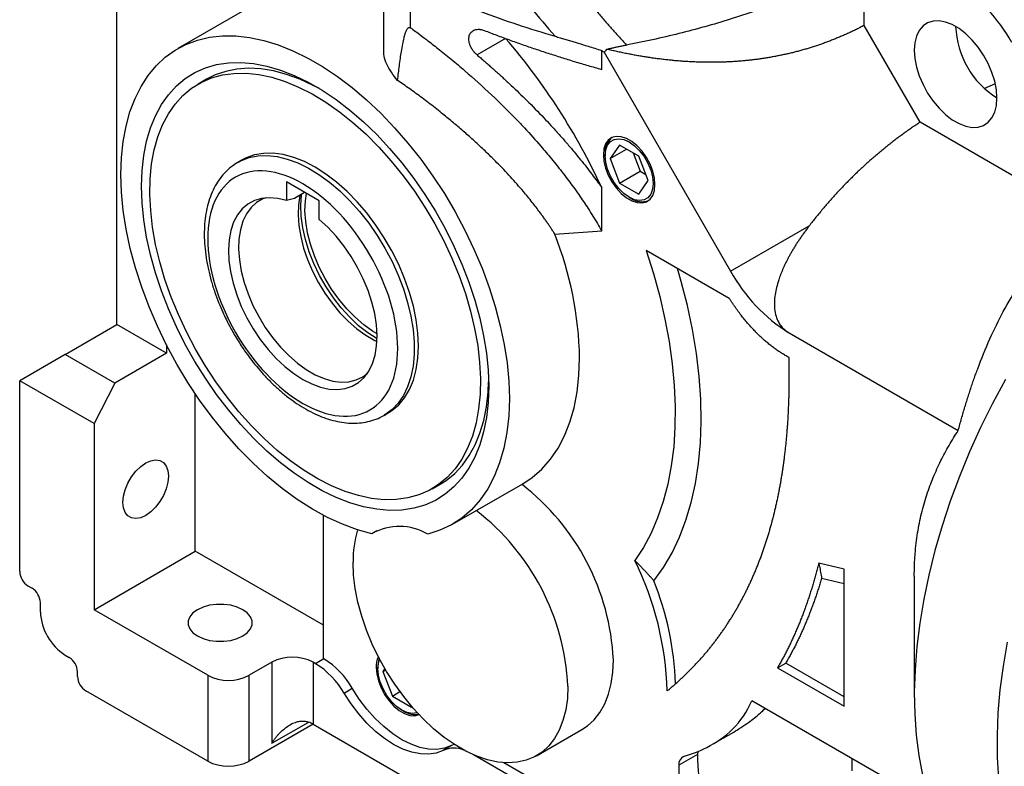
# Model space of a CAD drawing. Header units: inches. Extents: x 0 to 68, y 0 to 44.
# Tile 6 of 19: x 53.5 to 60.1, y 15.2 to 20.2. Entities that reach past the tile are written whole.
import ezdxf

# ---------------------------------------------------------------- set-up
doc = ezdxf.new("R2010")
doc.units = ezdxf.units.IN
doc.header["$LTSCALE"] = 4
doc.header["$MEASUREMENT"] = 0

msp = doc.modelspace()

# ---------------------------------------------------------------- linework, layer by layer
for p, q in [((55.9631, 20.7057), (55.9631, 19.9904)), ((59.201, 20.1552), (59.201, 20.5803)), ((56.1453, 20.139), (56.1453, 20.4412)), ((54.1658, 18.1394), (54.1658, 20.4219)), ((55.1894, 20.3529), (54.5769, 19.9993)), ((59.5775, 19.503), (59.201, 20.1552)), ((56.7856, 20.0681), (56.5931, 19.9569)), ((57.4325, 19.8593), (57.4325, 19.9871)), ((57.4492, 19.9748), (58.301, 18.4994)), ((54.7704, 19.7928), (54.7147, 19.7607)), ((60.0829, 19.7623), (60.0119, 19.7315)), ((60.6822, 18.8652), (59.5775, 19.503)), ((57.5534, 19.3497), (57.4891, 19.2582)), ((57.4891, 19.2582), (57.6005, 19.3225)), ((57.682, 19.2754), (57.5534, 19.3497)), ((55.01, 19.2492), (54.9821, 19.2331)), ((57.4562, 19.291), (57.4562, 19.2772)), ((57.4891, 19.2582), (57.5534, 19.0925)), ((57.6444, 19.2972), (57.6926, 19.1728)), ((57.7463, 19.1097), (57.682, 19.2754)), ((54.9821, 19.2331), (54.9852, 19.2349)), ((57.5534, 19.0925), (57.6926, 19.1728)), ((57.6926, 19.1728), (57.7302, 19.1511)), ((57.682, 19.0183), (57.7463, 19.1097)), ((55.529, 18.9736), (55.308, 19.1012)), ((55.308, 19.1012), (55.308, 18.9762)), ((57.4325, 18.7716), (57.4325, 19.064)), ((57.5534, 19.0925), (57.682, 19.0183)), ((55.3621, 18.9902), (55.308, 18.9762)), ((55.4312, 19.0301), (55.3621, 18.9902)), ((55.529, 18.8486), (55.529, 18.9736)), ((57.6177, 18.9975), (57.6297, 18.9906)), ((58.301, 18.4994), (58.8312, 18.8055)), ((57.1168, 18.7496), (57.4325, 18.7716)), ((58.2921, 18.3163), (57.7324, 18.6393)), ((53.8178, 17.9385), (54.1658, 18.1394)), ((54.4999, 17.9466), (54.1658, 18.1394)), ((58.6947, 18.0838), (59.8345, 17.4259)), ((54.4999, 18.004), (54.4999, 17.9466)), ((53.8178, 17.9385), (53.5116, 17.7617)), ((54.1519, 17.7457), (53.8178, 17.9385)), ((54.4999, 17.9466), (54.1519, 17.7457)), ((53.5116, 16.4758), (53.5116, 17.7617)), ((54.0127, 17.4724), (53.5116, 17.7617)), ((54.1519, 17.7457), (54.0127, 17.4724)), ((54.6947, 16.6124), (54.6947, 17.6738)), ((55.9663, 17.5283), (55.9941, 17.5444)), ((54.0127, 17.4724), (54.0127, 16.2187)), ((56.2894, 17.0329), (56.3451, 17.0651)), ((56.4272, 16.7943), (56.9004, 17.0675)), ((55.5577, 15.8892), (55.5577, 16.8551)), ((55.9175, 16.7497), (55.885, 16.731)), ((54.0127, 16.2187), (54.6947, 16.6124)), ((55.5577, 16.1142), (54.6947, 16.6124)), ((59.0654, 16.4923), (58.8953, 16.5333)), ((59.0654, 15.5681), (59.0654, 16.4923)), ((58.9142, 16.4307), (59.0654, 16.3943)), ((59.5387, 16.4457), (59.5387, 15.6422)), ((53.5673, 16.3794), (53.5951, 16.3633)), ((53.6508, 16.2026), (53.6508, 16.2669)), ((54.7782, 15.7767), (54.0127, 16.2187)), ((53.8178, 15.9133), (53.8456, 15.8972)), ((55.2097, 15.8651), (55.0566, 15.7767)), ((55.2097, 15.8651), (55.2097, 15.3186)), ((55.4881, 15.8651), (55.4881, 15.4472)), ((55.5055, 15.8551), (55.4881, 15.8651)), ((55.5612, 15.8872), (55.5055, 15.8551)), ((55.5577, 15.8892), (55.5612, 15.8872)), ((58.6169, 15.827), (58.6726, 15.8592)), ((59.0654, 15.6324), (58.6726, 15.8592)), ((53.9013, 15.7686), (53.9013, 15.8008)), ((55.9252, 15.8356), (55.9252, 15.8218)), ((55.9716, 15.8221), (55.9581, 15.8028)), ((55.9581, 15.8028), (55.9767, 15.8135)), ((55.9581, 15.8028), (56.0224, 15.6371)), ((58.6169, 15.827), (59.0654, 15.5681)), ((54.7782, 15.7767), (54.7782, 15.1981)), ((55.0566, 15.1981), (55.0566, 15.7767)), ((54.7782, 15.1981), (53.957, 15.6722)), ((55.6966, 15.6571), (55.7523, 15.6892)), ((56.0224, 15.6371), (56.0733, 15.6665)), ((56.0224, 15.6371), (56.151, 15.5628)), ((59.6477, 14.9105), (58.4443, 15.6052)), ((56.0866, 15.5421), (56.0986, 15.5352)), ((56.151, 15.5628), (56.1531, 15.5659)), ((55.2097, 15.3186), (55.4541, 15.4597)), ((55.4882, 15.4472), (55.0566, 15.1981)), ((55.4881, 15.4472), (57.6503, 14.199)), ((56.9931, 15.2348), (57.2993, 15.4116)), ((58.1795, 15.3118), (58.3224, 15.3943)), ((56.421, 15.3032), (56.3654, 15.271)), ((56.4396, 15.311), (56.421, 15.3032)), ((58.0794, 15.2629), (58.0778, 15.244)), ((57.8544, 14.4991), (56.57, 15.2406)), ((58.0778, 15.244), (57.9519, 15.1713)), ((59.1211, 15.1341), (59.1211, 15.2145)), ((57.9519, 14.5071), (56.7724, 15.188)), ((57.9519, 15.1713), (57.9519, 14.5071))]:
    msp.add_line(p, q)
at = {"flags": 128}
for points in [[(60.0955, 19.6667), (60.0917, 19.7218), (60.0804, 19.7798), (60.0619, 19.8391), (60.0368, 19.898), (60.0056, 19.9551), (59.9693, 20.0086), (59.9289, 20.0572), (59.8854, 20.0996), (59.8401, 20.1345), (59.7941, 20.1611), (59.7487, 20.1785), (59.7052, 20.1864), (59.6648, 20.1844), (59.6285, 20.1728), (59.5974, 20.1517), (59.5722, 20.1218), (59.5538, 20.0838), (59.5425, 20.0388), (59.5387, 19.9881)], [(54.1936, 19.1521), (54.1975, 19.2656), (54.209, 19.3739), (54.228, 19.4765), (54.2546, 19.5728), (54.2885, 19.6622), (54.3295, 19.7441), (54.3774, 19.8182), (54.4319, 19.8839), (54.4926, 19.9408), (54.5593, 19.9888), (54.6315, 20.0273), (54.7089, 20.0563), (54.7908, 20.0756), (54.877, 20.085), (54.9668, 20.0845), (55.0598, 20.0741), (55.1553, 20.0539), (55.2529, 20.0239), (55.352, 19.9844), (55.4519, 19.9355), (55.5522, 19.8777), (55.6521, 19.8111), (55.7512, 19.7363), (55.8488, 19.6536), (55.9443, 19.5635), (56.0373, 19.4665), (56.1271, 19.3633), (56.2133, 19.2544), (56.2953, 19.1405), (56.3726, 19.0222), (56.4448, 18.9003), (56.5115, 18.7754), (56.5723, 18.6482), (56.6267, 18.5196), (56.6746, 18.3903), (56.7156, 18.261), (56.7495, 18.1325), (56.7761, 18.0056), (56.7951, 17.881), (56.8066, 17.7593), (56.8105, 17.6415)], [(59.5387, 19.9881), (59.5425, 19.933), (59.5538, 19.875), (59.5722, 19.8157), (59.5974, 19.7568), (59.6285, 19.6997), (59.6648, 19.6462), (59.7052, 19.5976), (59.7487, 19.5552), (59.7941, 19.5203), (59.8401, 19.4938), (59.8854, 19.4763), (59.9289, 19.4685), (59.9693, 19.4704), (60.0056, 19.482), (60.0368, 19.5031), (60.0619, 19.5331), (60.0804, 19.571), (60.0917, 19.616), (60.0955, 19.6667)], [(54.3328, 19.0718), (54.3366, 19.1782), (54.348, 19.2796), (54.3668, 19.3753), (54.393, 19.4646), (54.4264, 19.547), (54.4667, 19.6219), (54.5138, 19.6889), (54.5673, 19.7475), (54.6269, 19.7974), (54.6921, 19.8381), (54.7626, 19.8695), (54.8379, 19.8914), (54.9174, 19.9036), (55.0008, 19.906), (55.0874, 19.8986), (55.1768, 19.8815), (55.2682, 19.8547), (55.3611, 19.8185), (55.455, 19.7731), (55.5491, 19.7187), (55.643, 19.6558), (55.7359, 19.5847), (55.8274, 19.5059), (55.9167, 19.4199), (56.0033, 19.3273), (56.0867, 19.2286), (56.1663, 19.1245), (56.2415, 19.0158), (56.312, 18.903), (56.3772, 18.7869), (56.4368, 18.6683), (56.4903, 18.5479), (56.5374, 18.4266), (56.5777, 18.3051), (56.6111, 18.1841), (56.6373, 18.0646), (56.6561, 17.9471), (56.6675, 17.8327), (56.6713, 17.7218)], [(55.5304, 19.7302), (55.4896, 19.7517), (55.3993, 19.7932), (55.3099, 19.8256), (55.2223, 19.8488), (55.1368, 19.8624), (55.0542, 19.8665), (54.9749, 19.8611), (54.8995, 19.8461), (54.8285, 19.8217), (54.7704, 19.7928)], [(54.6352, 18.0901), (54.5804, 18.2071), (54.532, 18.3254), (54.4901, 18.4442), (54.4552, 18.5627), (54.4274, 18.6801), (54.407, 18.7955), (54.394, 18.9082), (54.3887, 19.0174), (54.3909, 19.1224), (54.4007, 19.2224), (54.418, 19.3168), (54.4428, 19.4048), (54.4747, 19.486), (54.5137, 19.5598), (54.5595, 19.6256), (54.6117, 19.683), (54.6699, 19.7317), (54.7339, 19.7712), (54.8031, 19.8013), (54.877, 19.8219), (54.9553, 19.8326), (55.0373, 19.8336), (55.1224, 19.8248), (55.2101, 19.8062), (55.2999, 19.778), (55.391, 19.7404), (55.4829, 19.6936), (55.5749, 19.6379), (55.6664, 19.5737), (55.7568, 19.5015), (55.8454, 19.4218), (55.9317, 19.335), (56.0151, 19.2419), (56.095, 19.143), (56.1708, 19.0389), (56.242, 18.9305), (56.3082, 18.8185), (56.3689, 18.7035)], [(57.7915, 19.0836), (57.7877, 19.1275), (57.7765, 19.1739), (57.7583, 19.2208), (57.734, 19.266), (57.7046, 19.3076), (57.6714, 19.3438), (57.6359, 19.3731), (57.5995, 19.3941), (57.564, 19.4059), (57.5308, 19.408), (57.5014, 19.4003), (57.4771, 19.3831), (57.4589, 19.3573), (57.4477, 19.3238), (57.4439, 19.2843)], [(57.4562, 19.2772), (57.4603, 19.3163), (57.4722, 19.3488), (57.4915, 19.3731), (57.517, 19.3879), (57.5476, 19.3924), (57.5818, 19.3865), (57.6177, 19.3704), (57.6536, 19.345), (57.6878, 19.3115), (57.7184, 19.2716), (57.7439, 19.2273), (57.7632, 19.1809), (57.7751, 19.1346), (57.7792, 19.0907)], [(54.9852, 19.2349), (55.0015, 19.2435), (55.0565, 19.2647), (55.1159, 19.2766), (55.1792, 19.2789), (55.2456, 19.2718), (55.3144, 19.2552), (55.3849, 19.2293), (55.4563, 19.1945), (55.5279, 19.151), (55.599, 19.0994), (55.6687, 19.0401), (55.7364, 18.9738), (55.8013, 18.9013), (55.8627, 18.8232), (55.92, 18.7405), (55.9726, 18.6539), (56.0199, 18.5645), (56.0615, 18.4731), (56.0967, 18.3807), (56.1254, 18.2883), (56.1472, 18.1969), (56.1619, 18.1074), (56.1693, 18.0209), (56.1693, 17.9381), (56.1619, 17.8601), (56.1472, 17.7875), (56.1254, 17.7213), (56.0967, 17.662), (56.0615, 17.6104), (56.0199, 17.5669), (55.9726, 17.5321), (55.9688, 17.5298)], [(55.5021, 19.2005), (55.4293, 19.2381), (55.3574, 19.2665), (55.287, 19.2853), (55.219, 19.2944), (55.1541, 19.2937), (55.093, 19.2831), (55.0364, 19.2629), (55.01, 19.2492)], [(57.4439, 19.2843), (57.4477, 19.2404), (57.4589, 19.194), (57.4771, 19.1472), (57.5014, 19.1019), (57.5308, 19.0603), (57.564, 19.0241), (57.5995, 18.9948), (57.6359, 18.9739), (57.6714, 18.9621), (57.7046, 18.96), (57.734, 18.9677), (57.7583, 18.9848), (57.7765, 19.0107), (57.7877, 19.0441), (57.7915, 19.0836)], [(57.7792, 19.0907), (57.7751, 19.0516), (57.7632, 19.0191), (57.7439, 18.9948), (57.7184, 18.9801), (57.6878, 18.9755), (57.6536, 18.9814), (57.6177, 18.9975), (57.5818, 19.0229), (57.5476, 19.0564), (57.517, 19.0963), (57.4915, 19.1406), (57.4722, 19.187), (57.4603, 19.2333), (57.4562, 19.2772)], [(55.9941, 17.5444), (56.0193, 17.5605), (56.0651, 17.5994), (56.1048, 17.647), (56.1379, 17.7029), (56.164, 17.7663), (56.1828, 17.8367), (56.1942, 17.9132), (56.198, 17.995), (56.1942, 18.0812), (56.1828, 18.1709), (56.164, 18.263), (56.1379, 18.3566), (56.1048, 18.4507), (56.0651, 18.5441), (56.0193, 18.636), (55.9677, 18.7252), (55.9111, 18.8108), (55.85, 18.8919), (55.7851, 18.9676), (55.7171, 19.037), (55.6468, 19.0994), (55.5748, 19.1541), (55.5021, 19.2005)], [(55.885, 16.731), (55.7866, 16.7578), (55.6864, 16.7945), (55.5852, 16.841), (55.4834, 16.8968), (55.3817, 16.9617), (55.2808, 17.0354), (55.1812, 17.1172), (55.0836, 17.2068), (54.9884, 17.3037), (54.8964, 17.4071), (54.8081, 17.5165), (54.7239, 17.6313), (54.6445, 17.7507), (54.5703, 17.874), (54.5017, 18.0004), (54.4391, 18.1293), (54.383, 18.2598), (54.3337, 18.3911), (54.2914, 18.5224), (54.2565, 18.653), (54.2291, 18.7821), (54.2094, 18.9088), (54.1976, 19.0324), (54.1936, 19.1521)], [(56.6713, 17.7218), (56.6675, 17.6154), (56.6561, 17.514), (56.6373, 17.4183), (56.6111, 17.329), (56.5777, 17.2466), (56.5374, 17.1717), (56.4903, 17.1047), (56.4368, 17.0461), (56.3772, 16.9962), (56.312, 16.9555), (56.2415, 16.924), (56.1663, 16.9022), (56.0867, 16.89), (56.0033, 16.8876), (55.9167, 16.895), (55.8274, 16.9121), (55.7359, 16.9389), (55.643, 16.9751), (55.5491, 17.0205), (55.455, 17.0749), (55.3611, 17.1378), (55.2682, 17.2089), (55.1768, 17.2877), (55.0874, 17.3737), (55.0008, 17.4663), (54.9174, 17.565), (54.8379, 17.6691), (54.7626, 17.7778), (54.6921, 17.8906), (54.6269, 18.0067), (54.5673, 18.1253), (54.5138, 18.2457), (54.4667, 18.367), (54.4264, 18.4885), (54.393, 18.6095), (54.3668, 18.729), (54.348, 18.8465), (54.3366, 18.9609), (54.3328, 19.0718)], [(55.308, 18.9762), (55.2496, 18.9903), (55.1937, 18.9949), (55.1411, 18.9899), (55.0926, 18.9755), (55.0489, 18.9518), (55.0107, 18.9192), (54.9785, 18.8782), (54.9528, 18.8293), (54.9339, 18.7734), (54.9223, 18.7111), (54.918, 18.6436), (54.921, 18.5716), (54.9314, 18.4964), (54.9491, 18.4189), (54.9736, 18.3405), (55.0047, 18.2621), (55.042, 18.185), (55.0848, 18.1104), (55.1325, 18.0393), (55.1845, 17.9727), (55.2399, 17.9117), (55.298, 17.8571), (55.3578, 17.8098), (55.4185, 17.7705)], [(55.1702, 18.9939), (55.1502, 18.9861), (55.1077, 18.9614), (55.0708, 18.9277), (55.04, 18.8857), (55.0159, 18.8359), (54.9988, 18.7791), (54.9889, 18.7162), (54.9865, 18.6482), (54.9916, 18.576), (55.004, 18.5008), (55.0236, 18.4237), (55.05, 18.346), (55.083, 18.2688), (55.1219, 18.1933), (55.1663, 18.1206), (55.2153, 18.052), (55.2682, 17.9883), (55.3243, 17.9307), (55.3827, 17.8799), (55.4424, 17.8368), (55.5026, 17.8021), (55.5624, 17.7762), (55.6208, 17.7596), (55.6769, 17.7524), (55.7298, 17.7549), (55.7788, 17.767), (55.8231, 17.7885), (55.8531, 17.8108)], [(55.4003, 19.0123), (55.3999, 19.0107), (55.3901, 18.9478), (55.3877, 18.8797), (55.3927, 18.8076), (55.4051, 18.7324), (55.4247, 18.6553), (55.4512, 18.5776), (55.4842, 18.5004), (55.5231, 18.4249), (55.5674, 18.3522), (55.6164, 18.2836), (55.6694, 18.2199), (55.7255, 18.1623), (55.7839, 18.1115), (55.8436, 18.0684), (55.9038, 18.0337), (55.9183, 18.0266)], [(55.9189, 18.0435), (55.857, 18.0837), (55.7953, 18.1325), (55.7355, 18.1888), (55.6784, 18.2517), (55.6248, 18.3204), (55.5757, 18.3938), (55.5316, 18.4708), (55.4933, 18.5503), (55.4613, 18.6311), (55.4362, 18.712), (55.4182, 18.7918), (55.4076, 18.8693), (55.4047, 18.9434), (55.4093, 19.0129), (55.41, 19.0179)], [(55.9189, 18.0769), (55.8895, 18.0949), (55.8298, 18.138), (55.7714, 18.1888), (55.7153, 18.2464), (55.6624, 18.3101), (55.6133, 18.3787), (55.569, 18.4514), (55.5301, 18.5269), (55.4971, 18.6041), (55.4706, 18.6818), (55.4511, 18.7589), (55.4386, 18.8341), (55.4336, 18.9063), (55.436, 18.9743), (55.443, 19.0233)], [(55.4185, 17.7705), (55.4793, 17.7397), (55.5391, 17.7179), (55.5972, 17.7054), (55.6526, 17.7025), (55.7046, 17.709), (55.7523, 17.7251), (55.7951, 17.7503), (55.8323, 17.7844), (55.8635, 17.8268), (55.888, 17.8769), (55.9056, 17.934), (55.916, 17.9972), (55.9191, 18.0656), (55.9148, 18.1382), (55.9031, 18.2139), (55.8843, 18.2916), (55.8586, 18.3701), (55.8264, 18.4483), (55.7882, 18.525), (55.7445, 18.5992), (55.696, 18.6696), (55.6434, 18.7353), (55.5874, 18.7953), (55.529, 18.8486)], [(56.3689, 18.7035), (56.4237, 18.5865), (56.4721, 18.4682), (56.514, 18.3494), (56.5489, 18.2309), (56.5767, 18.1135), (56.5971, 17.9981), (56.6101, 17.8854), (56.6154, 17.7762), (56.6132, 17.6712), (56.6034, 17.5712), (56.5861, 17.4768), (56.5613, 17.3888), (56.5294, 17.3076), (56.4904, 17.2338), (56.4446, 17.168), (56.3924, 17.1106), (56.3342, 17.0619), (56.2702, 17.0224), (56.201, 16.9923), (56.1271, 16.9717), (56.0488, 16.9609), (55.9669, 16.96), (55.8817, 16.9688), (55.794, 16.9874), (55.7042, 17.0156), (55.6131, 17.0532), (55.5212, 17.1), (55.4292, 17.1557), (55.3377, 17.2199), (55.2473, 17.2921), (55.1587, 17.3718), (55.0724, 17.4586), (54.989, 17.5517), (54.9091, 17.6506), (54.8333, 17.7547), (54.7621, 17.8631), (54.6959, 17.9751), (54.6352, 18.0901)], [(57.7324, 18.6393), (57.7816, 18.4841), (57.8239, 18.3296), (57.8591, 18.1763), (57.8872, 18.025), (57.9081, 17.876), (57.9216, 17.7301), (57.9277, 17.5878), (57.9264, 17.4496), (57.9176, 17.316), (57.9015, 17.1876), (57.8781, 17.0648), (57.8474, 16.9481), (57.8097, 16.8379), (57.765, 16.7347), (57.7134, 16.6388), (57.6553, 16.5507)], [(57.7837, 16.4139), (57.8484, 16.5036), (57.9063, 16.6017), (57.957, 16.7077), (58.0005, 16.8214), (58.0364, 16.9421), (58.0647, 17.0696), (58.0853, 17.2033), (58.0981, 17.3426), (58.1031, 17.4871), (58.1001, 17.6363), (58.0893, 17.7895), (58.0707, 17.9461), (58.0444, 18.1057), (58.0104, 18.2675), (57.9688, 18.4309), (57.9441, 18.5172)], [(56.9004, 17.0675), (56.9646, 17.11), (57.0293, 17.1663), (57.0874, 17.2319), (57.1385, 17.3066), (57.1823, 17.3899), (57.2185, 17.4812), (57.2469, 17.58), (57.2673, 17.6856), (57.2796, 17.7974), (57.2837, 17.9147)], [(56.3451, 17.0651), (56.3842, 17.0901), (56.4423, 17.1372), (56.4945, 17.1929), (56.5405, 17.2569), (56.5799, 17.3287), (56.6125, 17.4077), (56.6381, 17.4936), (56.6565, 17.5857), (56.6676, 17.6834), (56.6709, 17.7545)], [(60.1523, 17.7691), (60.0662, 17.6087), (59.9858, 17.4459), (59.9113, 17.2815), (59.8431, 17.1158), (59.7813, 16.9495), (59.7261, 16.7832), (59.6778, 16.6173), (59.6365, 16.4525), (59.6023, 16.2892), (59.5754, 16.1281), (59.5557, 15.9697), (59.5435, 15.8145), (59.5388, 15.663), (59.5414, 15.5158), (59.5516, 15.3733), (59.5691, 15.236), (59.594, 15.1043)], [(56.8105, 17.6415), (56.8064, 17.5241), (56.794, 17.4122), (56.7736, 17.3065), (56.7452, 17.2077), (56.7089, 17.1164), (56.665, 17.0331), (56.6139, 16.9584), (56.5557, 16.8927), (56.4909, 16.8365), (56.4199, 16.7901), (56.3431, 16.7539), (56.261, 16.7279)], [(54.2075, 16.942), (54.2114, 16.9835), (54.2227, 17.0274), (54.2409, 17.0715), (54.2652, 17.1135), (54.2942, 17.1513), (54.3266, 17.1831), (54.3607, 17.2072), (54.3947, 17.2224), (54.4271, 17.228), (54.4561, 17.2237), (54.4804, 17.2097), (54.4986, 17.1867), (54.5099, 17.1559), (54.5138, 17.1188)], [(54.5138, 17.1188), (54.5099, 17.0772), (54.4986, 17.0333), (54.4804, 16.9892), (54.4561, 16.9472), (54.4271, 16.9094), (54.3947, 16.8777), (54.3607, 16.8536), (54.3266, 16.8383), (54.2942, 16.8327), (54.2652, 16.837), (54.2409, 16.851), (54.2227, 16.874), (54.2114, 16.9049), (54.2075, 16.942)], [(57.2051, 15.7035), (57.2014, 15.621), (57.1903, 15.5438), (57.1719, 15.4724), (57.1465, 15.4077), (57.1142, 15.3503), (57.0754, 15.3009), (57.0305, 15.2598), (56.98, 15.2276), (56.9244, 15.2046), (56.8642, 15.1909), (56.8001, 15.1869), (56.7327, 15.1924), (56.6628, 15.2074), (56.5909, 15.2318), (56.518, 15.2654), (56.4447, 15.3077), (56.3717, 15.3584), (56.2999, 15.4169), (56.2299, 15.4826), (56.1626, 15.5549), (56.0985, 15.633), (56.0383, 15.7161), (55.9826, 15.8034), (55.9321, 15.8939), (55.8873, 15.9868), (55.8485, 16.081), (55.8162, 16.1757), (55.7907, 16.2698), (55.7723, 16.3623), (55.7612, 16.4524), (55.7575, 16.5391)], [(55.0149, 16.0419), (55.0451, 16.0638), (55.0661, 16.089), (55.0769, 16.1163), (55.0769, 16.1443), (55.0661, 16.1716), (55.0451, 16.1968), (55.0149, 16.2187), (54.977, 16.2361), (54.9333, 16.2483), (54.886, 16.2545), (54.8375, 16.2545), (54.7902, 16.2483), (54.7466, 16.2361), (54.7086, 16.2187)], [(54.7086, 16.2187), (54.6784, 16.1968), (54.6574, 16.1716), (54.6466, 16.1443), (54.6466, 16.1163), (54.6574, 16.089), (54.6784, 16.0638), (54.7086, 16.0419), (54.7466, 16.0245), (54.7902, 16.0123), (54.8375, 16.0061), (54.886, 16.0061), (54.9333, 16.0123), (54.977, 16.0245), (55.0149, 16.0419)], [(60.1652, 15.9998), (60.1368, 15.8381), (60.1158, 15.679), (60.1021, 15.5231), (60.0959, 15.3707), (60.0971, 15.2225), (60.1058, 15.079), (60.122, 14.9406), (60.1455, 14.8077)], [(55.9334, 15.8916), (55.929, 15.8751), (55.9252, 15.8356)], [(55.9252, 15.8218), (55.9293, 15.8609), (55.9369, 15.8847)], [(57.2993, 15.4116), (57.3368, 15.4366), (57.3816, 15.4776), (57.4204, 15.5271), (57.4527, 15.5845), (57.4782, 15.6492), (57.4966, 15.7205), (57.5077, 15.7978), (57.5114, 15.8802)], [(55.9129, 15.8289), (55.9166, 15.785), (55.9279, 15.7386), (55.946, 15.6917), (55.9704, 15.6465), (55.9998, 15.6049), (56.033, 15.5687), (56.0685, 15.5394), (56.1048, 15.5184), (56.1404, 15.5066), (56.1736, 15.5045), (56.2018, 15.5117)], [(56.1891, 15.5253), (56.1873, 15.5246), (56.1567, 15.5201), (56.1226, 15.526), (56.0867, 15.5421), (56.0507, 15.5675), (56.0166, 15.601), (55.986, 15.6409), (55.9604, 15.6852), (55.9412, 15.7316), (55.9293, 15.7779), (55.9252, 15.8218)], [(56.3654, 15.271), (56.3182, 15.253), (56.2664, 15.2448), (56.2109, 15.2465), (56.1525, 15.2583), (56.0922, 15.2797), (56.031, 15.3106), (55.9697, 15.3505), (55.9094, 15.3986), (55.8511, 15.4543), (55.7956, 15.5166), (55.7438, 15.5845), (55.6966, 15.6571)], [(56.421, 15.3032), (56.3738, 15.2851), (56.3221, 15.2769), (56.2666, 15.2787), (56.2082, 15.2904), (56.1479, 15.3119), (56.0867, 15.3428), (56.0254, 15.3826), (55.9651, 15.4307), (55.9068, 15.4864), (55.8513, 15.5487), (55.7995, 15.6167), (55.7523, 15.6892)]]:
    msp.add_lwpolyline(points, dxfattribs=at)
for centre, radius, start, end in [((59.2496, 19.5205), 1.0791, 28.85562, 58.04531), ((60.4155, 20.1729), 0.5989, 182.30138, 237.69862), ((53.4879, 17.2333), 4.3487, 24.89582, 40.68259), ((57.5792, 19.3034), 0.1236, 127.64977, 185.77182), ((57.7018, 19.0899), 0.1227, 234.00544, 292.56222), ((54.8898, 17.8701), 2.3943, 1.06638, 21.55113), ((59.2959, 19.0476), 1.1359, 208.85561, 238.04534), ((55.9215, 15.8032), 1.5918, 2.77227, 52.35479), ((55.6152, 15.6265), 1.5918, 2.77227, 52.35479), ((56.5142, 16.5489), 0.7567, 163.98127, 180.7375), ((56.0704, 16.4016), 0.3779, 59.69795, 119.36972), ((55.767, 15.6159), 2.107, 1.50668, 26.33754), ((53.6325, 16.4813), 0.121, 182.60562, 237.39438), ((55.9206, 15.6619), 2.0091, 1.67162, 21.9814), ((53.5299, 16.2614), 0.121, 2.6054, 57.39472), ((54.0134, 16.2191), 0.363, 182.60548, 237.39454), ((53.7804, 15.7953), 0.121, 2.60551, 57.39456), ((55.3489, 15.5965), 0.3026, 62.60968, 117.3903), ((55.2085, 15.3772), 0.5627, 29.83089, 58.13514), ((55.2642, 15.4093), 0.5627, 29.83089, 58.13514), ((56.0681, 15.8349), 0.1554, 154.43183, 182.22808), ((54.0222, 15.7741), 0.121, 182.60552, 237.39441), ((54.9174, 16.0454), 0.3026, 242.60962, 297.39035), ((56.1753, 15.6515), 0.1393, 236.58884, 279.9392), ((55.3819, 15.2616), 0.2138, 60.2178, 69.30802), ((56.4368, 15.1121), 0.1742, 67.56112, 114.20859), ((54.9174, 15.4667), 0.3026, 242.60962, 297.39035), ((58.0063, 15.1785), 0.0549, 113.2933, 187.5329), ((58.9907, 15.2287), 0.9131, 179.03713, 216.63383)]:
    msp.add_arc(centre, radius, start, end)
for points, knots in [([(59.201, 20.5803), (59.1999, 20.5797), (59.1989, 20.5791), (59.1868, 20.5725), (59.1752, 20.5661), (59.1404, 20.5474), (59.1174, 20.5353), (59.0705, 20.511), (59.0468, 20.499), (58.9268, 20.4397), (58.8269, 20.3942), (58.6203, 20.3089), (58.5133, 20.2687), (58.2922, 20.1941), (58.1786, 20.1598), (58.0046, 20.1131), (57.946, 20.0983), (57.8275, 20.0703), (57.7679, 20.0571), (57.6779, 20.0386), (57.6478, 20.0326), (57.6119, 20.0257), (57.6061, 20.0246), (57.6003, 20.0235)], [0.05468004, 0.05468004, 0.05468004, 0.05468004, 0.05477888, 0.05477888, 0.05582319, 0.05582319, 0.05791179, 0.05791179, 0.0600004, 0.0600004, 0.06835482, 0.06835482, 0.07670923, 0.07670923, 0.08506365, 0.08506365, 0.08924086, 0.08924086, 0.09341807, 0.09341807, 0.09550668, 0.09550668, 0.09590423, 0.09590423, 0.09590423, 0.09590423]), ([(56.1453, 20.4412), (56.2213, 20.407), (56.2988, 20.3739), (56.4564, 20.3096), (56.5366, 20.2785), (56.6994, 20.2186), (56.7818, 20.1897), (56.949, 20.1343), (57.0338, 20.1078), (57.1195, 20.0823)], [0, 0, 0, 0, 0.25, 0.25, 0.5, 0.5, 0.75, 0.75, 1, 1, 1, 1]), ([(56.8008, 20.4805), (56.8251, 20.4464), (56.85, 20.4126), (56.9009, 20.3454), (56.9269, 20.312), (57.007, 20.2124), (57.0625, 20.1469), (57.1195, 20.0823)], [0, 0, 0, 0, 0.25, 0.25, 0.5, 0.5, 1, 1, 1, 1]), ([(57.2754, 20.406), (57.2833, 20.3957), (57.2992, 20.375), (57.3235, 20.3441), (57.3483, 20.313), (57.3736, 20.2819), (57.4071, 20.2412), (57.4482, 20.1926), (57.4967, 20.1369), (57.5469, 20.0809), (57.5817, 20.0435), (57.6003, 20.0235)], [0, 0, 0, 0, 0.078911, 0.158363, 0.238373, 0.318927, 0.400028, 0.554704, 0.7, 0.83953, 1, 1, 1, 1]), ([(56.058, 19.7849), (56.06, 19.8022), (56.0636, 19.8348), (56.0697, 19.8846), (56.076, 19.9319), (56.0834, 19.9817), (56.0913, 20.028), (56.0995, 20.0675), (56.1071, 20.0959), (56.1134, 20.1142), (56.1193, 20.1267), (56.1241, 20.1343), (56.1286, 20.1389), (56.1326, 20.1414), (56.1367, 20.1423), (56.1411, 20.1417), (56.1439, 20.1399), (56.1453, 20.139)], [0, 0, 0, 0, 0.133444, 0.24983, 0.383582, 0.499648, 0.637362, 0.749283, 0.818109, 0.87435, 0.908801, 0.936909, 0.95359, 0.967583, 0.979384, 0.989807, 1, 1, 1, 1]), ([(56.1453, 20.139), (56.1501, 20.1356), (56.1667, 20.1235), (56.2023, 20.0974), (56.2589, 20.055), (56.3337, 19.9971), (56.4202, 19.9273), (56.5415, 19.8249), (56.6908, 19.6901), (56.8233, 19.5591), (56.9336, 19.4426), (57.0118, 19.3556), (57.0988, 19.2525), (57.1602, 19.1755), (57.2088, 19.1114), (57.2431, 19.0647), (57.2771, 19.0169), (57.3102, 18.9685), (57.3424, 18.9198), (57.3738, 18.8704), (57.4042, 18.8206), (57.4232, 18.7878), (57.4325, 18.7716)], [0, 0, 0, 0, 0.009799, 0.033891, 0.072612, 0.125109, 0.186508, 0.250016, 0.376071, 0.500785, 0.539706, 0.625744, 0.683199, 0.751291, 0.780845, 0.810806, 0.843507, 0.874512, 0.904894, 0.937704, 0.969405, 1, 1, 1, 1]), ([(56.5931, 19.9569), (56.5914, 19.9584), (56.5881, 19.9612), (56.5833, 19.9658), (56.5787, 19.9705), (56.5744, 19.9753), (56.5703, 19.9802), (56.5665, 19.9851), (56.5629, 19.9902), (56.5595, 19.9952), (56.5564, 20.0002), (56.5536, 20.0053), (56.551, 20.0103), (56.5486, 20.0153), (56.5421, 20.0304), (56.5357, 20.0559), (56.5385, 20.0878), (56.5526, 20.1128), (56.5722, 20.1253), (56.5918, 20.1297), (56.6052, 20.13), (56.6177, 20.1285), (56.6289, 20.1262), (56.637, 20.1233), (56.6414, 20.1217)], [0, 0, 0, 0, 0.020886, 0.041501, 0.061845, 0.081918, 0.101723, 0.121261, 0.140532, 0.159537, 0.178279, 0.196758, 0.214976, 0.232934, 0.250634, 0.375914, 0.500135, 0.621044, 0.749745, 0.809703, 0.874983, 0.910224, 0.951897, 1, 1, 1, 1]), ([(56.6414, 20.1217), (56.6554, 20.1163), (56.6834, 20.1055), (56.7256, 20.0895), (56.7681, 20.0737), (56.8108, 20.058), (56.8538, 20.0426), (56.8969, 20.0273), (56.9403, 20.0123), (56.9839, 19.9974), (57.0278, 19.9827), (57.0719, 19.9683), (57.1161, 19.954), (57.1607, 19.9399), (57.2054, 19.926), (57.2504, 19.9123), (57.2956, 19.8987), (57.341, 19.8854), (57.3866, 19.8722), (57.4172, 19.8636), (57.4325, 19.8593)], [0, 0, 0, 0, 0.055223, 0.110466, 0.165734, 0.221028, 0.276354, 0.331714, 0.387112, 0.442552, 0.498036, 0.55357, 0.609155, 0.664796, 0.720495, 0.776258, 0.832086, 0.887983, 0.943954, 1, 1, 1, 1]), ([(59.201, 20.1552), (59.1923, 20.1506), (59.1749, 20.1416), (59.1487, 20.1285), (59.1223, 20.1158), (59.0958, 20.1034), (59.0692, 20.0915), (59.0424, 20.0799), (59.0155, 20.0687), (58.9884, 20.0578), (58.9613, 20.0473), (58.934, 20.0373), (58.9065, 20.0275), (58.8789, 20.0182), (58.8512, 20.0092), (58.8234, 20.0006), (58.7954, 19.9924), (58.7673, 19.9846), (58.7391, 19.9771), (58.7107, 19.9701), (58.6822, 19.9634), (58.6536, 19.957), (58.6248, 19.9511), (58.5959, 19.9455), (58.5669, 19.9403), (58.5377, 19.9355), (58.5084, 19.931), (58.479, 19.9269), (58.4494, 19.9233), (58.4197, 19.9199), (58.3899, 19.917), (58.3599, 19.9144), (58.3298, 19.9122), (58.2996, 19.9104), (58.2692, 19.909), (58.2387, 19.9079), (58.2081, 19.9072), (58.1773, 19.9069), (58.1464, 19.907), (58.1154, 19.9074), (58.0842, 19.9082), (58.0529, 19.9094), (58.0215, 19.911), (57.9899, 19.913), (57.9582, 19.9153), (57.9264, 19.918), (57.8944, 19.9211), (57.8623, 19.9245), (57.8301, 19.9283), (57.7977, 19.9325), (57.7652, 19.9371), (57.7326, 19.9421), (57.6998, 19.9474), (57.6669, 19.9531), (57.6339, 19.9592), (57.6007, 19.9657), (57.5674, 19.9725), (57.534, 19.9797), (57.5004, 19.9873), (57.478, 19.9926), (57.4668, 19.9953)], [0, 0, 0, 0, 0.017084, 0.034133, 0.051151, 0.068138, 0.085098, 0.102032, 0.118942, 0.135831, 0.152701, 0.169553, 0.18639, 0.203214, 0.220028, 0.236833, 0.253631, 0.270426, 0.287218, 0.30401, 0.320805, 0.337604, 0.35441, 0.371224, 0.38805, 0.404888, 0.421742, 0.438614, 0.455504, 0.472417, 0.489354, 0.506316, 0.523307, 0.540327, 0.55738, 0.574468, 0.591591, 0.608754, 0.625956, 0.643201, 0.660491, 0.677827, 0.695212, 0.712647, 0.730135, 0.747677, 0.765275, 0.782931, 0.800647, 0.818425, 0.836267, 0.854174, 0.872149, 0.890192, 0.908306, 0.926493, 0.944754, 0.963091, 0.981506, 1, 1, 1, 1]), ([(57.1195, 20.0823), (57.1304, 20.0791), (57.1519, 20.0727), (57.1839, 20.0631), (57.2149, 20.0538), (57.2452, 20.0446), (57.2869, 20.032), (57.3491, 20.013), (57.4018, 19.9966), (57.4325, 19.9871)], [0, 0, 0, 0, 0.10602, 0.208886, 0.308629, 0.405584, 0.500059, 0.708862, 1, 1, 1, 1]), ([(56.058, 19.7849), (56.043, 19.803), (56.0131, 19.8393), (55.9831, 19.8949), (55.9653, 19.9457), (55.9647, 19.9769), (55.9644, 19.9904)], [0, 0, 0, 0, 0.265608, 0.53146, 0.796433, 1, 1, 1, 1]), ([(57.4668, 19.9953), (57.4638, 19.992), (57.4579, 19.9852), (57.4521, 19.9783), (57.4492, 19.9748)], [0, 0, 0, 0, 0.498907, 1, 1, 1, 1]), ([(57.4668, 19.9953), (57.4743, 19.9971), (57.4894, 20.0006), (57.5119, 20.0056), (57.5342, 20.0104), (57.5564, 20.015), (57.5785, 20.0194), (57.5931, 20.0222), (57.6003, 20.0235)], [0, 0, 0, 0, 0.169107, 0.337244, 0.504404, 0.670622, 0.835852, 1, 1, 1, 1]), ([(56.5931, 19.9569), (56.6012, 19.95), (56.6176, 19.9361), (56.6422, 19.9148), (56.6672, 19.893), (56.6925, 19.8707), (56.7181, 19.8479), (56.7439, 19.8246), (56.7701, 19.8007), (56.7965, 19.7764), (56.8493, 19.7269), (56.9326, 19.6465), (57.0213, 19.5559), (57.094, 19.4782), (57.1455, 19.4214), (57.1974, 19.3621), (57.2452, 19.3059), (57.2895, 19.2519), (57.3297, 19.2013), (57.3668, 19.1532), (57.4008, 19.1078), (57.4222, 19.0782), (57.4325, 19.064)], [0, 0, 0, 0, 0.026088, 0.052597, 0.079528, 0.106881, 0.134656, 0.162853, 0.191473, 0.220515, 0.24998, 0.366923, 0.500654, 0.557246, 0.625137, 0.687358, 0.749581, 0.805778, 0.858919, 0.909003, 0.956029, 1, 1, 1, 1]), ([(57.1168, 18.7496), (57.1125, 18.7563), (57.104, 18.7698), (57.0906, 18.7901), (57.0768, 18.8108), (57.0624, 18.8318), (57.0475, 18.8532), (57.0319, 18.8748), (57.0049, 18.9117), (56.9633, 18.9661), (56.9118, 19.029), (56.8481, 19.1028), (56.7799, 19.1772), (56.7046, 19.2539), (56.6358, 19.3206), (56.5693, 19.3824), (56.498, 19.4457), (56.427, 19.5061), (56.3635, 19.558), (56.3103, 19.6001), (56.2666, 19.6339), (56.2235, 19.6665), (56.1811, 19.6979), (56.1393, 19.728), (56.0984, 19.757), (56.0714, 19.7756), (56.058, 19.7849)], [0, 0, 0, 0, 0.016626, 0.033601, 0.050925, 0.068598, 0.086621, 0.104993, 0.123715, 0.180855, 0.245192, 0.288755, 0.377254, 0.446809, 0.502127, 0.566784, 0.625909, 0.690219, 0.750924, 0.788424, 0.825279, 0.861492, 0.897067, 0.932007, 0.966317, 1, 1, 1, 1]), ([(59.5775, 19.503), (59.5679, 19.4966), (59.5486, 19.4839), (59.52, 19.4645), (59.4916, 19.4446), (59.4634, 19.4245), (59.4355, 19.4039), (59.4077, 19.383), (59.3801, 19.3618), (59.3528, 19.3401), (59.3257, 19.3182), (59.2988, 19.2959), (59.2721, 19.2732), (59.2456, 19.2502), (59.2194, 19.2268), (59.1934, 19.203), (59.1676, 19.179), (59.142, 19.1545), (59.1167, 19.1297), (59.0916, 19.1046), (59.0667, 19.0791), (59.0421, 19.0533), (59.0177, 19.0272), (58.9935, 19.0006), (58.9696, 18.9738), (58.9459, 18.9466), (58.9225, 18.919), (58.8993, 18.8912), (58.8763, 18.8629), (58.8536, 18.8344), (58.8386, 18.8151), (58.8312, 18.8055)], [0, 0, 0, 0, 0.034002, 0.068024, 0.102068, 0.136134, 0.170225, 0.204343, 0.238489, 0.272664, 0.306871, 0.34111, 0.375384, 0.409694, 0.444042, 0.478429, 0.512856, 0.547326, 0.58184, 0.6164, 0.651006, 0.685662, 0.720367, 0.755124, 0.789935, 0.8248, 0.859721, 0.8947, 0.929739, 0.964838, 1, 1, 1, 1]), ([(54.9861, 19.2345), (54.9727, 19.2267), (54.9416, 19.2085), (54.9, 19.1714), (54.8608, 19.1258), (54.8281, 19.0748), (54.8012, 19.018), (54.7802, 18.956), (54.7654, 18.8893), (54.7567, 18.8188), (54.7542, 18.7451), (54.7576, 18.669), (54.7669, 18.5911), (54.7816, 18.5125), (54.8013, 18.4342), (54.8252, 18.3582), (54.8513, 18.2883), (54.8771, 18.2279), (54.9035, 18.1722), (54.9283, 18.124), (54.9461, 18.0926), (54.9532, 18.08)], [0, 0, 0, 0, 0.045991, 0.106597, 0.16314, 0.220378, 0.278282, 0.336678, 0.395332, 0.454031, 0.512611, 0.570914, 0.628843, 0.686246, 0.742823, 0.797885, 0.849414, 0.893149, 0.928899, 0.971465, 1, 1, 1, 1]), ([(55.4185, 19.088), (55.2487, 19.186), (55.0859, 19.2021), (54.8457, 19.0634), (54.7782, 18.9143), (54.7782, 18.5221), (54.8457, 18.2951), (55.0859, 17.8792), (55.2487, 17.7072), (55.4185, 17.6092)], [0, 0, 0, 0, 0.25, 0.25, 0.5, 0.5, 0.75, 0.75, 1, 1, 1, 1]), ([(55.4185, 17.6092), (55.5883, 17.5112), (55.7512, 17.495), (55.9914, 17.6337), (56.0588, 17.7829), (56.0588, 18.175), (55.9914, 18.4021), (55.7512, 18.818), (55.5883, 18.9899), (55.4185, 19.088)], [0, 0, 0, 0, 0.25, 0.25, 0.5, 0.5, 0.75, 0.75, 1, 1, 1, 1]), ([(59.8345, 17.4259), (59.8382, 17.4395), (59.8455, 17.4667), (59.8568, 17.507), (59.8682, 17.5467), (59.8798, 17.5857), (59.8916, 17.624), (59.9035, 17.6618), (59.9156, 17.6989), (59.9279, 17.7355), (59.9403, 17.7714), (59.9529, 17.8067), (59.9867, 17.899), (60.0447, 18.0417), (60.138, 18.2326), (60.2442, 18.411), (60.3487, 18.5518), (60.4406, 18.6555), (60.5006, 18.7154), (60.5477, 18.7583), (60.5802, 18.7864), (60.6134, 18.8136), (60.6473, 18.8399), (60.6706, 18.8568), (60.6822, 18.8652)], [0, 0, 0, 0, 0.024, 0.04774, 0.071222, 0.094448, 0.117421, 0.140141, 0.162612, 0.184836, 0.206815, 0.228553, 0.250051, 0.378341, 0.499213, 0.62794, 0.750164, 0.813161, 0.875044, 0.900305, 0.925397, 0.950354, 0.97521, 1, 1, 1, 1]), ([(58.8312, 18.8055), (58.8256, 18.7981), (58.8145, 18.7836), (58.7985, 18.7618), (58.783, 18.7401), (58.7682, 18.7186), (58.754, 18.6974), (58.7404, 18.6763), (58.7275, 18.6554), (58.7151, 18.6347), (58.7034, 18.6142), (58.6922, 18.594), (58.6817, 18.574), (58.6718, 18.5542), (58.6625, 18.5346), (58.6538, 18.5153), (58.6457, 18.4963), (58.6382, 18.4775), (58.6313, 18.4589), (58.6213, 18.43), (58.61, 18.3912), (58.5999, 18.3414), (58.595, 18.2927), (58.5964, 18.2435), (58.6052, 18.1968), (58.6196, 18.1622), (58.6336, 18.1396), (58.6436, 18.1264), (58.6547, 18.1142), (58.6669, 18.103), (58.6801, 18.0927), (58.6899, 18.0868), (58.6947, 18.0838)], [0, 0, 0, 0, 0.0321464, 0.0637437, 0.0947958, 0.1253071, 0.1552821, 0.1847257, 0.2136429, 0.242039, 0.2699196, 0.2972908, 0.3241588, 0.3505303, 0.3764122, 0.4018122, 0.4267379, 0.4511978, 0.4752007, 0.4987559, 0.5632275, 0.6239862, 0.6885996, 0.7488903, 0.8137509, 0.8741366, 0.8959255, 0.9172483, 0.9382075, 0.9589108, 0.9794703, 1, 1, 1, 1]), ([(58.6947, 17.9177), (58.6905, 17.92), (58.6821, 17.9246), (58.6695, 17.9319), (58.657, 17.9393), (58.6445, 17.9471), (58.6321, 17.9551), (58.6198, 17.9633), (58.6075, 17.9719), (58.5954, 17.9806), (58.5832, 17.9897), (58.5712, 17.999), (58.5592, 18.0086), (58.5473, 18.0184), (58.5354, 18.0285), (58.5237, 18.0388), (58.5119, 18.0494), (58.5003, 18.0603), (58.4887, 18.0714), (58.4772, 18.0828), (58.4658, 18.0945), (58.4544, 18.1064), (58.4431, 18.1185), (58.4319, 18.131), (58.4207, 18.1437), (58.4096, 18.1566), (58.3986, 18.1698), (58.3876, 18.1833), (58.3767, 18.197), (58.3659, 18.211), (58.3551, 18.2253), (58.3444, 18.2398), (58.3338, 18.2546), (58.3233, 18.2696), (58.3128, 18.2849), (58.3024, 18.3005), (58.2955, 18.311), (58.2921, 18.3163)], [0, 0, 0, 0, 0.028926, 0.057689, 0.086301, 0.114773, 0.14312, 0.171353, 0.199485, 0.227529, 0.255499, 0.283408, 0.311269, 0.339095, 0.366901, 0.394699, 0.422503, 0.450327, 0.478184, 0.506088, 0.534051, 0.562088, 0.59021, 0.618433, 0.646767, 0.675227, 0.703825, 0.732572, 0.761482, 0.790566, 0.819837, 0.849305, 0.878982, 0.908879, 0.939008, 0.969378, 1, 1, 1, 1]), ([(54.9532, 18.08), (54.97, 18.052), (54.9936, 18.0126), (55.0315, 17.9568), (55.0651, 17.9105), (55.107, 17.8575), (55.1528, 17.8048), (55.2024, 17.7529), (55.2551, 17.7034), (55.3102, 17.6572), (55.3674, 17.6149), (55.426, 17.5774), (55.4857, 17.5449), (55.546, 17.5181), (55.6066, 17.4974), (55.667, 17.483), (55.727, 17.4753), (55.7859, 17.4748), (55.8436, 17.4816), (55.8991, 17.4967), (55.9413, 17.5131), (55.963, 17.5272), (55.9686, 17.5309)], [0, 0, 0, 0, 0.064276, 0.090352, 0.133527, 0.178173, 0.225878, 0.275441, 0.326386, 0.378344, 0.431066, 0.484379, 0.538166, 0.592347, 0.646835, 0.701578, 0.756541, 0.811726, 0.867218, 0.923238, 0.980185, 1, 1, 1, 1]), ([(57.8733, 15.6713), (57.88, 15.6768), (57.8934, 15.6879), (57.9133, 15.7048), (57.9329, 15.7219), (57.9523, 15.7392), (57.9714, 15.7568), (57.9903, 15.7746), (58.0089, 15.7926), (58.0273, 15.8109), (58.0454, 15.8294), (58.0633, 15.8481), (58.0809, 15.8671), (58.0983, 15.8863), (58.1155, 15.9058), (58.1323, 15.9254), (58.149, 15.9453), (58.1654, 15.9655), (58.1815, 15.9858), (58.1974, 16.0064), (58.213, 16.0273), (58.2284, 16.0483), (58.2436, 16.0696), (58.2585, 16.0912), (58.2731, 16.1129), (58.2875, 16.1349), (58.3016, 16.1572), (58.3155, 16.1796), (58.3292, 16.2023), (58.3426, 16.2253), (58.3557, 16.2484), (58.3686, 16.2718), (58.3813, 16.2955), (58.3937, 16.3193), (58.4059, 16.3434), (58.4178, 16.3678), (58.4294, 16.3923), (58.4408, 16.4171), (58.452, 16.4422), (58.4629, 16.4674), (58.4735, 16.4929), (58.484, 16.5187), (58.4941, 16.5446), (58.504, 16.5708), (58.5137, 16.5973), (58.5231, 16.6239), (58.5323, 16.6508), (58.5412, 16.6779), (58.5499, 16.7053), (58.5583, 16.7329), (58.5665, 16.7607), (58.5744, 16.7888), (58.5821, 16.8171), (58.5895, 16.8456), (58.5967, 16.8744), (58.6036, 16.9034), (58.6103, 16.9326), (58.6167, 16.962), (58.6229, 16.9917), (58.6288, 17.0217), (58.6345, 17.0518), (58.6399, 17.0822), (58.6451, 17.1128), (58.65, 17.1437), (58.6547, 17.1748), (58.6591, 17.2061), (58.6633, 17.2377), (58.6673, 17.2695), (58.671, 17.3015), (58.6744, 17.3337), (58.6776, 17.3662), (58.6805, 17.399), (58.6832, 17.4319), (58.6857, 17.4651), (58.6879, 17.4985), (58.6898, 17.5322), (58.6915, 17.5661), (58.6929, 17.6002), (58.6941, 17.6345), (58.6951, 17.6691), (58.6958, 17.7039), (58.6962, 17.739), (58.6964, 17.7743), (58.6964, 17.8098), (58.6961, 17.8456), (58.6956, 17.8815), (58.695, 17.9057), (58.6947, 17.9177)], [0, 0, 0, 0, 0.012408, 0.024779, 0.037111, 0.049407, 0.061667, 0.073892, 0.086083, 0.098239, 0.110363, 0.122455, 0.134515, 0.146544, 0.158544, 0.170515, 0.182457, 0.194372, 0.206261, 0.218123, 0.229961, 0.241775, 0.253565, 0.265333, 0.277079, 0.288804, 0.30051, 0.312196, 0.323865, 0.335516, 0.34715, 0.35877, 0.370374, 0.381964, 0.393542, 0.405108, 0.416662, 0.428206, 0.439741, 0.451267, 0.462786, 0.474298, 0.485805, 0.497306, 0.508804, 0.520298, 0.53179, 0.543282, 0.554772, 0.566264, 0.577757, 0.589252, 0.60075, 0.612253, 0.623761, 0.635275, 0.646796, 0.658325, 0.669862, 0.681409, 0.692966, 0.704535, 0.716116, 0.727711, 0.739319, 0.750943, 0.762582, 0.774238, 0.785911, 0.797603, 0.809314, 0.821045, 0.832798, 0.844572, 0.856369, 0.868189, 0.880034, 0.891903, 0.903799, 0.915722, 0.927672, 0.939651, 0.951659, 0.963698, 0.975766, 0.987867, 1, 1, 1, 1]), ([(59.5387, 16.4457), (59.5387, 16.453), (59.5388, 16.4675), (59.5391, 16.4891), (59.5397, 16.5106), (59.5405, 16.5319), (59.5416, 16.5531), (59.5428, 16.5742), (59.5456, 16.6123), (59.5509, 16.6668), (59.5637, 16.7587), (59.5861, 16.8696), (59.622, 16.9939), (59.6661, 17.1123), (59.7081, 17.2042), (59.7446, 17.2749), (59.7729, 17.3257), (59.8028, 17.3763), (59.8238, 17.4092), (59.8345, 17.4259)], [0, 0, 0, 0, 0.017982, 0.035956, 0.053931, 0.071915, 0.089915, 0.107941, 0.125999, 0.188319, 0.251085, 0.37425, 0.500621, 0.623808, 0.751457, 0.811788, 0.873272, 0.935986, 1, 1, 1, 1]), ([(57.7837, 16.4139), (57.7787, 16.4195), (57.7689, 16.4308), (57.7537, 16.4478), (57.7382, 16.4648), (57.7223, 16.4819), (57.7061, 16.4991), (57.6895, 16.5162), (57.6726, 16.5335), (57.6611, 16.5449), (57.6553, 16.5507)], [0, 0, 0, 0, 0.121751, 0.24443, 0.368036, 0.492571, 0.618034, 0.744426, 0.871748, 1, 1, 1, 1]), ([(58.8953, 16.5333), (58.8925, 16.5222), (58.8868, 16.4999), (58.878, 16.4669), (58.8689, 16.4342), (58.8596, 16.4018), (58.85, 16.3698), (58.8401, 16.3381), (58.8299, 16.3068), (58.8195, 16.2758), (58.8089, 16.2452), (58.7979, 16.2149), (58.7867, 16.1849), (58.7753, 16.1553), (58.7635, 16.1261), (58.7515, 16.0972), (58.7393, 16.0686), (58.7267, 16.0404), (58.7139, 16.0125), (58.7009, 15.985), (58.6875, 15.9578), (58.674, 15.9309), (58.6601, 15.9044), (58.646, 15.8783), (58.6316, 15.8524), (58.6218, 15.8355), (58.6169, 15.827)], [0, 0, 0, 0, 0.042712, 0.085308, 0.127791, 0.170165, 0.212434, 0.2546, 0.296667, 0.338638, 0.380517, 0.422306, 0.464011, 0.505633, 0.547177, 0.588646, 0.630044, 0.671373, 0.712639, 0.753844, 0.794991, 0.836085, 0.87713, 0.918128, 0.959083, 1, 1, 1, 1]), ([(58.8953, 16.5333), (58.8968, 16.5263), (58.8996, 16.5124), (58.9037, 16.4917), (58.9075, 16.4712), (58.911, 16.4508), (58.9132, 16.4374), (58.9142, 16.4307)], [0, 0, 0, 0, 0.201116, 0.401665, 0.601655, 0.801097, 1, 1, 1, 1]), ([(58.9142, 16.4307), (58.9111, 16.4201), (58.9047, 16.3989), (58.8949, 16.3674), (58.8847, 16.3363), (58.8744, 16.3055), (58.8637, 16.275), (58.8528, 16.2449), (58.8417, 16.2151), (58.8302, 16.1857), (58.8185, 16.1566), (58.8066, 16.1279), (58.7944, 16.0994), (58.7819, 16.0714), (58.7692, 16.0437), (58.7561, 16.0163), (58.7429, 15.9892), (58.7294, 15.9625), (58.7156, 15.9362), (58.7015, 15.9101), (58.6872, 15.8844), (58.6774, 15.8676), (58.6726, 15.8592)], [0, 0, 0, 0, 0.050929, 0.101735, 0.152423, 0.202996, 0.253459, 0.303816, 0.35407, 0.404227, 0.454289, 0.504262, 0.55415, 0.603956, 0.653686, 0.703342, 0.752931, 0.802455, 0.85192, 0.90133, 0.950688, 1, 1, 1, 1]), ([(57.9846, 15.229), (58.0381, 15.2454), (58.2255, 15.3173), (58.3794, 15.4531), (58.4443, 15.6052)], [0, 0, 0, 0, 0.2638974, 0.9463531, 0.9463531, 0.9463531, 0.9463531]), ([(58.3223, 15.3945), (58.3554, 15.415), (58.415, 15.452), (58.4858, 15.5074), (58.5232, 15.5431), (58.534, 15.5534)], [0, 0, 0, 0, 0.469609, 0.846575, 1, 1, 1, 1]), ([(55.2097, 15.3186), (55.212, 15.3221), (55.2161, 15.3287), (55.2222, 15.3377), (55.2276, 15.3451), (55.2351, 15.3552), (55.2449, 15.3675), (55.2631, 15.3881), (55.2865, 15.4107), (55.3182, 15.435), (55.351, 15.4536), (55.3791, 15.4634), (55.3989, 15.4673), (55.4115, 15.4686), (55.4237, 15.4687), (55.4355, 15.4675), (55.4468, 15.4653), (55.4539, 15.4629), (55.4575, 15.4617)], [0, 0, 0, 0, 0.039264, 0.073265, 0.102003, 0.125479, 0.19163, 0.250351, 0.383963, 0.499593, 0.631915, 0.749384, 0.794001, 0.837308, 0.879425, 0.920483, 0.960624, 1, 1, 1, 1])]:
    msp.add_open_spline(points, degree=3, knots=knots)
msp.add_open_spline([(57.4325, 19.9871), (57.4381, 19.983), (57.4436, 19.9789), (57.4492, 19.9748)], degree=3)

doc.saveas('drawing.dxf')
